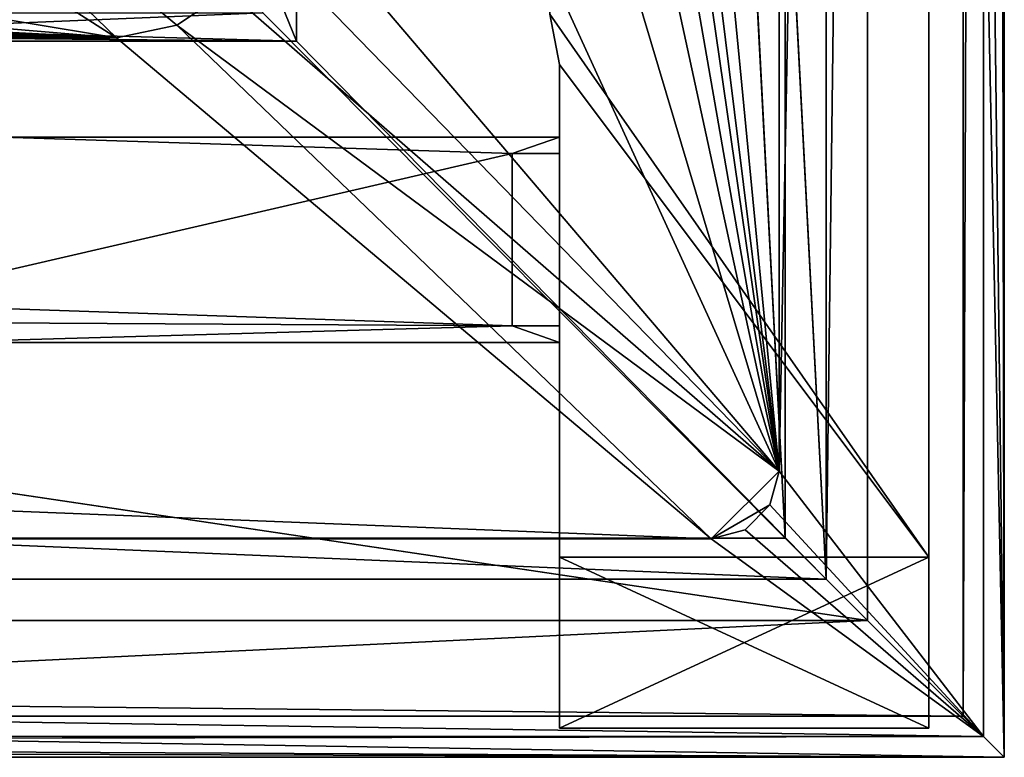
# Model space of a CAD drawing. Header units: metres. Extents: x -1004 to 0, y -808 to 0.
# Tile 52 of 122: x -72 to 0, y -804 to -750. Entities that reach past the tile are written whole.
import ezdxf

# ---------------------------------------------------------------- set-up
doc = ezdxf.new("R2010")
doc.units = ezdxf.units.M

msp = doc.modelspace()

# ---------------------------------------------------------------- linework, layer by layer
at = {"layer": 'top0'}
for points in [[(-35.958637, -759.910339, 2062.759766), (-73.206192, -758.710327, 2062.759766), (-83.458664, -770.893066, 2062.759766)], [(-73.206192, -758.710327, 163.059708), (-35.958637, -759.910339, 163.059708), (-83.458664, -770.893066, 163.059708)], [(-32.508564, -758.710327, 2062.759766), (-73.206192, -758.710327, 2062.759766), (-35.958637, -759.910339, 2062.759766)], [(-32.508564, -758.710327, 163.059708), (-73.206192, -758.710327, 163.059708), (-32.508564, -758.710327, 2062.759766)], [(-73.206192, -758.710327, 163.059708), (-73.206192, -758.710327, 2062.759766), (-32.508564, -758.710327, 2062.759766)], [(-35.958637, -759.910339, 163.059708), (-73.206192, -758.710327, 163.059708), (-32.508564, -758.710327, 163.059708)], [(-32.508564, -759.910339, 2062.759766), (-32.508564, -758.710327, 2062.759766), (-35.958637, -759.910339, 2062.759766)], [(-32.508564, -759.910339, 163.059708), (-35.958637, -759.910339, 163.059708), (-32.508564, -758.710327, 163.059708)], [(-32.508564, -758.710327, 163.059708), (-32.508564, -758.710327, 2062.759766), (-32.508564, -759.910339, 163.059708)], [(-32.508564, -758.710327, 2062.759766), (-32.508564, -759.910339, 2062.759766), (-32.508564, -759.910339, 163.059708)], [(-35.958637, -759.910339, 2062.759766), (-83.458664, -770.893066, 2062.759766), (-35.958637, -772.510315, 2062.759766)], [(-35.958637, -759.910339, 163.059708), (-35.958637, -772.510315, 163.059708), (-83.458664, -770.893066, 163.059708)], [(-32.508564, -759.910339, 163.059708), (-32.508564, -759.910339, 2062.759766), (-35.958637, -759.910339, 163.059708)], [(-32.508564, -759.910339, 2062.759766), (-35.958637, -759.910339, 2062.759766), (-35.958637, -759.910339, 163.059708)], [(-35.958637, -759.910339, 2062.759766), (-35.958637, -772.510315, 2062.759766), (-35.958637, -759.910339, 163.059708)], [(-35.958637, -772.510315, 2062.759766), (-35.958637, -772.510315, 163.059708), (-35.958637, -759.910339, 163.059708)], [(-83.458664, -770.893066, 2062.759766), (-82.487244, -772.239868, 2062.759766), (-35.958637, -772.510315, 2062.759766)], [(-83.458664, -770.893066, 163.059708), (-35.958637, -772.510315, 163.059708), (-82.487244, -772.239868, 163.059708)], [(-35.958637, -772.510315, 2062.759766), (-82.487244, -772.239868, 2062.759766), (-78.958633, -773.710327, 2062.759766)], [(-35.958637, -772.510315, 163.059708), (-78.958633, -773.710327, 163.059708), (-82.487244, -772.239868, 163.059708)], [(-78.958633, -773.710327, 2062.759766), (-32.508564, -773.710327, 2062.759766), (-35.958637, -772.510315, 2062.759766)], [(-32.508564, -773.710327, 163.059708), (-78.958633, -773.710327, 163.059708), (-35.958637, -772.510315, 163.059708)], [(-32.508564, -773.710327, 2062.759766), (-32.508564, -772.510315, 2062.759766), (-35.958637, -772.510315, 2062.759766)], [(-32.508564, -772.510315, 163.059708), (-35.958637, -772.510315, 163.059708), (-32.508564, -772.510315, 2062.759766)], [(-35.958637, -772.510315, 163.059708), (-35.958637, -772.510315, 2062.759766), (-32.508564, -772.510315, 2062.759766)], [(-32.508564, -772.510315, 163.059708), (-32.508564, -773.710327, 163.059708), (-35.958637, -772.510315, 163.059708)], [(-32.508564, -772.510315, 163.059708), (-32.508564, -772.510315, 2062.759766), (-32.508564, -773.710327, 163.059708)], [(-32.508564, -772.510315, 2062.759766), (-32.508564, -773.710327, 2062.759766), (-32.508564, -773.710327, 163.059708)], [(-78.958633, -773.710327, 2062.759766), (-78.958633, -773.710327, 163.059708), (-32.508564, -773.710327, 2062.759766)], [(-78.958633, -773.710327, 163.059708), (-32.508564, -773.710327, 163.059708), (-32.508564, -773.710327, 2062.759766)]]:
    msp.add_3dface(points, dxfattribs=at)
at = {"layer": 'top01'}
for points in [[(-5.519217, -789.40155, 163.059708), (-33.221333, -749.720459, 163.059708), (-5.519217, -35.401562, 163.059708)], [(-5.519217, -35.401562, 2063.059814), (-33.221333, -749.720459, 2063.059814), (-5.519217, -789.40155, 2063.059814)], [(-5.519217, -789.40155, 163.059708), (-5.519217, -35.401562, 163.059708), (-5.519217, -789.40155, 173.920044)], [(-5.519217, -35.401562, 163.059708), (-5.519217, -35.401562, 2063.059814), (-5.519217, -789.40155, 173.920044)], [(-5.519217, -789.40155, 173.920044), (-5.519217, -35.401562, 2063.059814), (-5.519217, -789.40155, 2051.920166)], [(-5.519217, -35.401562, 2063.059814), (-5.519217, -789.40155, 2063.059814), (-5.519217, -789.40155, 2051.920166)], [(-33.221333, -749.720459, 1113.059692), (-33.221333, -749.720459, 163.059708), (-32.519218, -753.401428, 163.059708)], [(-32.519218, -753.401428, 163.059708), (-32.519218, -753.401428, 2063.059814), (-33.221333, -749.720459, 1113.059692)], [(-32.519218, -753.401428, 2063.059814), (-33.221333, -749.720459, 2063.059814), (-33.221333, -749.720459, 1113.059692)], [(-32.519218, -753.401428, 163.059708), (-33.221333, -749.720459, 163.059708), (-5.519217, -789.40155, 163.059708)], [(-33.221333, -749.720459, 2063.059814), (-32.519218, -753.401428, 2063.059814), (-5.519217, -789.40155, 2063.059814)], [(-32.519218, -789.40155, 2063.059814), (-32.519218, -753.401428, 2063.059814), (-32.519218, -789.40155, 2051.920166)], [(-32.519218, -753.401428, 2063.059814), (-32.519218, -753.401428, 163.059708), (-32.519218, -789.40155, 2051.920166)], [(-32.519218, -789.40155, 2051.920166), (-32.519218, -753.401428, 163.059708), (-32.519218, -789.40155, 173.920044)], [(-32.519218, -753.401428, 163.059708), (-32.519218, -789.40155, 163.059708), (-32.519218, -789.40155, 173.920044)], [(-32.519218, -789.40155, 163.059708), (-32.519218, -753.401428, 163.059708), (-5.519217, -789.40155, 163.059708)], [(-5.519217, -789.40155, 2063.059814), (-32.519218, -753.401428, 2063.059814), (-32.519218, -789.40155, 2063.059814)], [(-32.519218, -789.40155, 173.920044), (-32.519218, -801.90155, 173.920044), (-32.519218, -789.40155, 2051.920166)], [(-32.519218, -801.90155, 173.920044), (-32.519218, -801.90155, 2051.920166), (-32.519218, -789.40155, 2051.920166)], [(-5.519217, -789.40155, 173.920044), (-5.519217, -801.90155, 173.920044), (-32.519218, -789.40155, 173.920044)], [(-5.519217, -801.90155, 173.920044), (-32.519218, -801.90155, 173.920044), (-32.519218, -789.40155, 173.920044)], [(-32.519218, -789.40155, 2051.920166), (-32.519218, -801.90155, 2051.920166), (-5.519217, -789.40155, 2051.920166)], [(-32.519218, -801.90155, 2051.920166), (-5.519217, -801.90155, 2051.920166), (-5.519217, -789.40155, 2051.920166)], [(-32.519218, -789.40155, 173.920044), (-32.519218, -789.40155, 163.059708), (-5.519217, -789.40155, 173.920044)], [(-32.519218, -789.40155, 163.059708), (-5.519217, -789.40155, 163.059708), (-5.519217, -789.40155, 173.920044)], [(-5.519217, -789.40155, 2051.920166), (-5.519217, -789.40155, 2063.059814), (-32.519218, -789.40155, 2051.920166)], [(-5.519217, -789.40155, 2063.059814), (-32.519218, -789.40155, 2063.059814), (-32.519218, -789.40155, 2051.920166)], [(-5.519217, -789.40155, 2051.920166), (-5.519217, -801.90155, 2051.920166), (-5.519217, -789.40155, 173.920044)], [(-5.519217, -801.90155, 2051.920166), (-5.519217, -801.90155, 173.920044), (-5.519217, -789.40155, 173.920044)], [(-5.519217, -801.90155, 173.920044), (-5.519217, -801.90155, 2051.920166), (-32.519218, -801.90155, 173.920044)], [(-5.519217, -801.90155, 2051.920166), (-32.519218, -801.90155, 2051.920166), (-32.519218, -801.90155, 173.920044)]]:
    msp.add_3dface(points, dxfattribs=at)
at = {"layer": 'top0123411'}
for points in [[(-0.000011, -804.032166), (-10, -10), (0, 0)], [(0, 0), (-1.527202, -1.527202, 175), (-0.000011, -804.032166)], [(-16.461397, -20.921553, 175), (-16.461384, -783.110596, 175), (-1.527202, -1.527202, 175)], [(-1.527202, -1.527202, 175), (-16.461384, -783.110596, 175), (-1.527213, -802.504944, 175)], [(-1.527202, -1.527202, 175), (-1.527213, -802.504944, 175), (-0.000011, -804.032166)], [(-217.024689, -763.271118, 90), (-470.61264, -638.481506, 90), (-10, -10, 90)], [(-10.00001, -794.032166, 90), (-217.024689, -763.271118, 90), (-10, -10, 90)], [(-10.00001, -794.032166), (-10, -10), (-0.000011, -804.032166)], [(-10, -10, 90), (-10, -10), (-10.00001, -794.032166, 90)], [(-10, -10), (-10.00001, -794.032166), (-10.00001, -794.032166, 90)], [(-16.461397, -20.921553, 163.059708), (-53.781029, -397.188965, 163.059708), (-16.461384, -783.110596, 163.059708)], [(-16.461397, -20.921553, 175), (-16.461397, -20.921553, 163.059708), (-16.461384, -783.110596, 175)], [(-16.461397, -20.921553, 163.059708), (-16.461384, -783.110596, 163.059708), (-16.461384, -783.110596, 175)], [(-53.781029, -397.188965, 163.059708), (-53.731449, -483.550323, 163.059708), (-16.461384, -783.110596, 163.059708)], [(-16.461384, -783.110596, 163.059708), (-53.731449, -483.550323, 163.059708), (-53.678703, -525.868591, 163.059708)], [(-53.678703, -525.868591, 163.059708), (-53.606434, -570.398621, 163.059708), (-16.461384, -783.110596, 163.059708)], [(-53.606434, -570.398621, 163.059708), (-53.525013, -612.276978, 163.059708), (-16.461384, -783.110596, 163.059708)], [(-16.461384, -783.110596, 163.059708), (-53.525013, -612.276978, 163.059708), (-53.420635, -659.362183, 163.059708)], [(-53.420635, -659.362183, 163.059708), (-53.315426, -702.705811, 163.059708), (-16.461384, -783.110596, 163.059708)], [(-53.315426, -702.705811, 163.059708), (-53.220253, -739.955444, 163.059708), (-16.461384, -783.110596, 163.059708)], [(-98.493874, -718.982056, 107.473183), (-110.518028, -722.321716, 107.414894), (-64.87928, -751.444458, 163.059708)], [(-56.742756, -748.033386, 163.059708), (-98.493874, -718.982056, 107.473183), (-60.480293, -750.533447, 163.059708)], [(-98.493874, -718.982056, 107.473183), (-64.87928, -751.444458, 163.059708), (-60.480293, -750.533447, 163.059708)], [(-110.518028, -722.321716, 107.414894), (-139.141571, -739.092041, 135.433685), (-64.87928, -751.444458, 163.059708)], [(-139.141571, -739.092041, 135.433685), (-190.948242, -740.825867, 135.221756), (-64.87928, -751.444458, 163.059708)], [(-53.220253, -739.955444, 163.059708), (-54.174671, -744.342712, 163.059708), (-16.461384, -783.110596, 163.059708)], [(-64.87928, -751.444458, 163.059708), (-190.948242, -740.825867, 135.221756), (-242.770691, -742.300293, 135.031372)], [(-64.87928, -751.444458, 163.059708), (-242.770691, -742.300293, 135.031372), (-294.606232, -743.512634, 134.868439)], [(-346.450989, -744.4599, 134.737961), (-64.87928, -751.444458, 163.059708), (-294.606232, -743.512634, 134.868439)], [(-346.450989, -744.4599, 134.737961), (-398.302673, -745.139038, 134.642822), (-64.87928, -751.444458, 163.059708)], [(-16.461384, -783.110596, 163.059708), (-54.174671, -744.342712, 163.059708), (-56.742756, -748.033386, 163.059708)], [(-64.87928, -751.444458, 163.059708), (-605.734558, -745.139038, 134.642822), (-939.157776, -751.444458, 163.059708)], [(-398.302673, -745.139038, 134.642822), (-605.734558, -745.139038, 134.642822), (-64.87928, -751.444458, 163.059708)], [(-16.461384, -783.110596, 163.059708), (-56.742756, -748.033386, 163.059708), (-60.480293, -750.533447, 163.059708)], [(-60.480293, -750.533447, 163.059708), (-64.87928, -751.444458, 163.059708), (-21.421581, -788.070801, 163.059708)], [(-21.421581, -788.070801, 163.059708), (-16.461384, -783.110596, 163.059708), (-60.480293, -750.533447, 163.059708)], [(-21.421581, -788.070801, 163.059708), (-939.157776, -751.444458, 163.059708), (-982.615723, -788.070801, 163.059708)], [(-64.87928, -751.444458, 163.059708), (-939.157776, -751.444458, 163.059708), (-21.421581, -788.070801, 163.059708)], [(-10.00001, -794.032166, 90), (-217.024689, -794.032166, 90), (-217.024689, -763.271118, 90)], [(-17.125923, -785.590698, 163.059708), (-16.461384, -783.110596, 163.059708), (-21.421581, -788.070801, 163.059708)], [(-16.461384, -783.110596, 175), (-17.125923, -785.590698, 175), (-1.527213, -802.504944, 175)], [(-16.461384, -783.110596, 175), (-16.461384, -783.110596, 163.059708), (-17.125923, -785.590698, 175)], [(-16.461384, -783.110596, 163.059708), (-17.125923, -785.590698, 163.059708), (-17.125923, -785.590698, 175)], [(-18.941483, -787.40625, 163.059708), (-17.125923, -785.590698, 163.059708), (-21.421581, -788.070801, 163.059708)], [(-1.527213, -802.504944, 175), (-17.125923, -785.590698, 175), (-18.941483, -787.40625, 175)], [(-17.125923, -785.590698, 175), (-17.125923, -785.590698, 163.059708), (-18.941483, -787.40625, 163.059708)], [(-18.941483, -787.40625, 163.059708), (-18.941483, -787.40625, 175), (-17.125923, -785.590698, 175)], [(-18.941483, -787.40625, 175), (-21.421581, -788.070801, 175), (-1.527213, -802.504944, 175)], [(-21.421581, -788.070801, 163.059708), (-21.421581, -788.070801, 175), (-18.941483, -787.40625, 163.059708)], [(-21.421581, -788.070801, 175), (-18.941483, -787.40625, 175), (-18.941483, -787.40625, 163.059708)], [(-1.527213, -802.504944, 175), (-982.615723, -788.070801, 175), (-1002.510071, -802.504944, 175)], [(-21.421581, -788.070801, 175), (-982.615723, -788.070801, 175), (-1.527213, -802.504944, 175)], [(-21.421581, -788.070801, 175), (-21.421581, -788.070801, 163.059708), (-982.615723, -788.070801, 175)], [(-21.421581, -788.070801, 163.059708), (-982.615723, -788.070801, 163.059708), (-982.615723, -788.070801, 175)], [(-217.024689, -804.032166), (-10.00001, -794.032166), (-0.000011, -804.032166)], [(-217.024689, -804.032166), (-217.024689, -794.032166), (-10.00001, -794.032166)], [(-10.00001, -794.032166), (-217.024689, -794.032166), (-10.00001, -794.032166, 90)], [(-217.024689, -794.032166), (-217.024689, -794.032166, 90), (-10.00001, -794.032166, 90)], [(-217.024689, -802.890076, 130.867477), (-1.527213, -802.504944, 175), (-1002.510071, -802.504944, 175)], [(-0.000011, -804.032166), (-1.527213, -802.504944, 175), (-217.024689, -802.890076, 130.867477)], [(-217.024689, -804.032166), (-0.000011, -804.032166), (-217.024689, -802.890076, 130.867477)]]:
    msp.add_3dface(points, dxfattribs=at)
at = {"layer": 'top0123412'}
for points in [[(-0.018654, -0.016087, 2050.999756), (-0.018654, -804.016113, 2050.999756), (-16.018654, -16.016087, 2050.999756)], [(-3.018654, -3.016087, 2111.019775), (-3.018654, -801.016113, 2111.019775), (-0.018654, -0.016087, 2111.019775)], [(-0.018654, -0.016087, 2111.019775), (-3.018654, -801.016113, 2111.019775), (-0.018654, -804.016113, 2111.019775)], [(-0.018654, -804.016113, 2111.019775), (-0.018654, -804.016113, 2050.999756), (-0.018654, -0.016087, 2111.019775)], [(-0.018654, -804.016113, 2050.999756), (-0.018654, -0.016087, 2050.999756), (-0.018654, -0.016087, 2111.019775)], [(-3.018654, -801.016113, 2053.855713), (-3.018654, -3.016087, 2053.855713), (-13.018654, -791.016113, 2053.855713)], [(-13.018654, -791.016113, 2053.855713), (-3.018654, -3.016087, 2053.855713), (-13.018654, -13.016087, 2053.855713)], [(-3.018654, -801.016113, 2111.019775), (-3.018654, -3.016087, 2111.019775), (-3.018654, -801.016113, 2053.855713)], [(-3.018654, -3.016087, 2111.019775), (-3.018654, -3.016087, 2053.855713), (-3.018654, -801.016113, 2053.855713)], [(-13.018654, -791.016113, 2065.279785), (-13.018654, -13.016087, 2065.279785), (-51.716675, -51.714104, 2065.279785)], [(-13.018654, -13.016087, 2053.855713), (-13.018654, -13.016087, 2065.279785), (-13.018654, -791.016113, 2053.855713)], [(-13.018654, -13.016087, 2065.279785), (-13.018654, -791.016113, 2065.279785), (-13.018654, -791.016113, 2053.855713)], [(-16.018654, -788.016113, 2063.023682), (-54.187531, -54.184963, 2063.023682), (-16.018654, -16.016087, 2063.023682)], [(-0.018654, -804.016113, 2050.999756), (-16.018654, -788.016113, 2050.999756), (-16.018654, -16.016087, 2050.999756)], [(-16.018654, -788.016113, 2050.999756), (-16.018654, -788.016113, 2063.023682), (-16.018654, -16.016087, 2050.999756)], [(-16.018654, -788.016113, 2063.023682), (-16.018654, -16.016087, 2063.023682), (-16.018654, -16.016087, 2050.999756)], [(-51.716675, -751.684326, 2065.279785), (-51.716675, -51.714104, 2065.279785), (-54.777439, -54.774872, 2076.154297)], [(-13.018654, -791.016113, 2065.279785), (-51.716675, -51.714104, 2065.279785), (-51.716675, -751.684326, 2065.279785)], [(-54.187531, -749.625977, 2063.023682), (-54.187531, -54.184963, 2063.023682), (-16.018654, -788.016113, 2063.023682)], [(-54.777439, -744.18219, 2076.154297), (-51.716675, -751.684326, 2065.279785), (-54.777439, -54.774872, 2076.154297)], [(-941.27301, -727.559326, 2097.011475), (-949.259888, -744.18219, 2076.154297), (-51.716675, -751.684326, 2065.279785)], [(-51.716675, -751.684326, 2065.279785), (-54.777439, -744.18219, 2076.154297), (-941.27301, -727.559326, 2097.011475)], [(-949.259888, -744.18219, 2076.154297), (-952.320618, -751.684326, 2065.279785), (-51.716675, -751.684326, 2065.279785)], [(-949.849792, -749.625977, 2063.023682), (-54.187531, -749.625977, 2063.023682), (-988.018677, -788.016113, 2063.023682)], [(-988.018677, -788.016113, 2063.023682), (-54.187531, -749.625977, 2063.023682), (-16.018654, -788.016113, 2063.023682)], [(-991.018677, -791.016113, 2065.279785), (-13.018654, -791.016113, 2065.279785), (-952.320618, -751.684326, 2065.279785)], [(-952.320618, -751.684326, 2065.279785), (-13.018654, -791.016113, 2065.279785), (-51.716675, -751.684326, 2065.279785)], [(-1004.018677, -804.016113, 2050.999756), (-988.018677, -788.016113, 2050.999756), (-0.018654, -804.016113, 2050.999756)], [(-988.018677, -788.016113, 2050.999756), (-16.018654, -788.016113, 2050.999756), (-0.018654, -804.016113, 2050.999756)], [(-16.018654, -788.016113, 2050.999756), (-988.018677, -788.016113, 2050.999756), (-16.018654, -788.016113, 2063.023682)], [(-988.018677, -788.016113, 2050.999756), (-988.018677, -788.016113, 2063.023682), (-16.018654, -788.016113, 2063.023682)], [(-1001.018677, -801.016113, 2053.855713), (-3.018654, -801.016113, 2053.855713), (-991.018677, -791.016113, 2053.855713)], [(-991.018677, -791.016113, 2053.855713), (-3.018654, -801.016113, 2053.855713), (-13.018654, -791.016113, 2053.855713)], [(-991.018677, -791.016113, 2053.855713), (-13.018654, -791.016113, 2053.855713), (-991.018677, -791.016113, 2065.279785)], [(-13.018654, -791.016113, 2053.855713), (-13.018654, -791.016113, 2065.279785), (-991.018677, -791.016113, 2065.279785)], [(-0.018654, -804.016113, 2111.019775), (-1001.018677, -801.016113, 2111.019775), (-1004.018677, -804.016113, 2111.019775)], [(-3.018654, -801.016113, 2111.019775), (-1001.018677, -801.016113, 2111.019775), (-0.018654, -804.016113, 2111.019775)], [(-1001.018677, -801.016113, 2053.855713), (-1001.018677, -801.016113, 2111.019775), (-3.018654, -801.016113, 2053.855713)], [(-1001.018677, -801.016113, 2111.019775), (-3.018654, -801.016113, 2111.019775), (-3.018654, -801.016113, 2053.855713)], [(-0.018654, -804.016113, 2111.019775), (-1004.018677, -804.016113, 2111.019775), (-0.018654, -804.016113, 2050.999756)], [(-1004.018677, -804.016113, 2111.019775), (-1004.018677, -804.016113, 2050.999756), (-0.018654, -804.016113, 2050.999756)]]:
    msp.add_3dface(points, dxfattribs=at)

doc.saveas('drawing.dxf')
